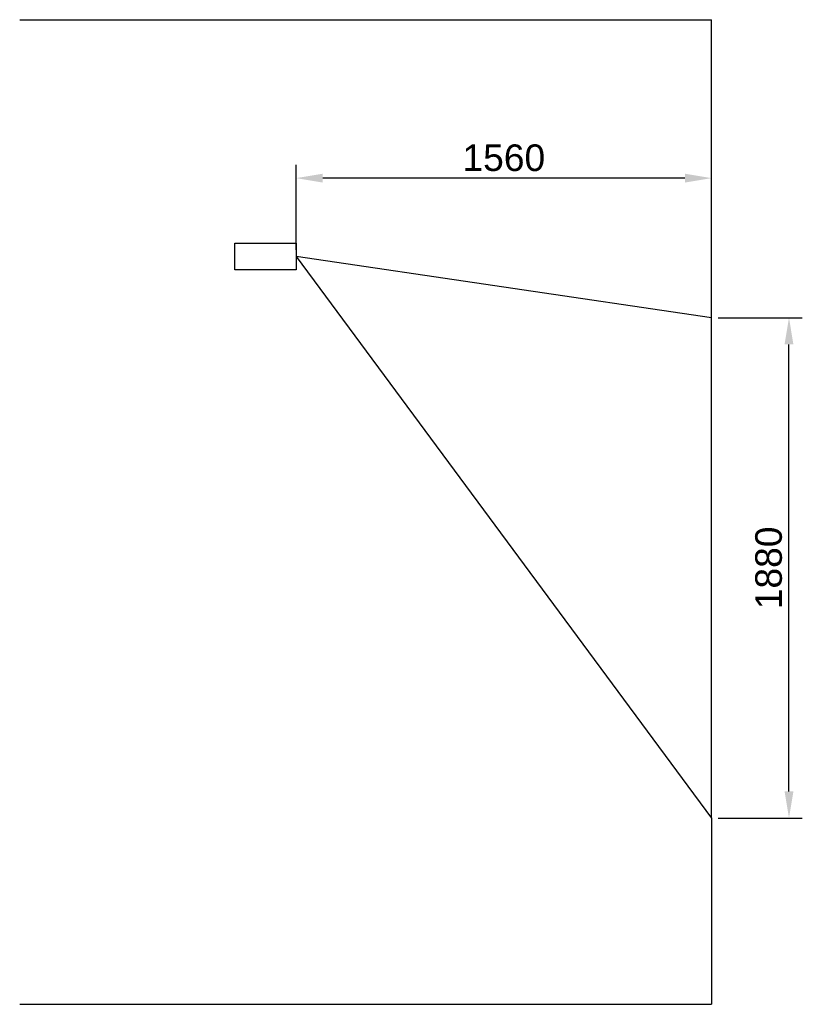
# Model space of a CAD drawing. Header units: millimetres. Extents: x 40090 to 187415, y -53271 to 40260.
# Tile 86 of 256: x 70988 to 73927, y 6585 to 10285. Entities that reach past the tile are written whole.
import ezdxf

# ---------------------------------------------------------------- set-up
doc = ezdxf.new("R2010")
doc.units = ezdxf.units.MM
doc.layers.add('AVM_projekce', color=240, linetype='Continuous')
doc.styles.add('AVM', font='arial.ttf')
doc.dimstyles.new('AVM-1_50', dxfattribs={"dimscale": 40, "dimtxt": 2.5, "dimasz": 2.5, "dimexe": 1.25, "dimexo": 0.625, "dimtad": 1, "dimdec": 0, "dimrnd": 1, "dimtxsty": 'AVM', "dimcen": 2.5, "dimclrd": 256, "dimclre": 256, "dimclrt": 256, "dimadec": 0, "dimazin": 0, "dimtfac": 1, "dimtdec": 0, "dimtmove": 0, "dimatfit": 3, "dimfxl": 0, "dimarcsym": 0})

# ---------------------------------------------------------------- blocks, each defined once
blk = doc.blocks.new('*D63')
at = {"lineweight": -2, "transparency": 16777216}
for p, q in [((73610.9, 9164.6), (73927, 9164.6)), ((73877, 7384.6), (73877, 9064.6)), ((73610.9, 7284.6), (73927, 7284.6))]:
    blk.add_line(p, q, dxfattribs=at)
at = {"transparency": 16777216}
for points in [[(73860.3, 9064.6), (73893.6, 9064.6), (73877, 9164.6)], [(73860.3, 7384.6), (73893.6, 7384.6), (73877, 7284.6)]]:
    blk.add_solid(points, dxfattribs=at)
at = {"transparency": 16777216, "insert": (73800.9, 8224.6), "char_height": 100, "attachment_point": 5, "rotation": 90, "style": 'AVM'}
blk.add_mtext('1880', dxfattribs=at)
blk = doc.blocks.new('*D64')
at = {"lineweight": -2, "transparency": 16777216}
for p, q in [((72025.9, 9419.6), (72025.9, 9739.3)), ((73585.9, 9189.6), (73585.9, 9739.3)), ((73485.9, 9689.3), (72125.9, 9689.3))]:
    blk.add_line(p, q, dxfattribs=at)
at = {"transparency": 16777216}
for points in [[(72125.9, 9705.9), (72125.9, 9672.6), (72025.9, 9689.3)], [(73485.9, 9705.9), (73485.9, 9672.6), (73585.9, 9689.3)]]:
    blk.add_solid(points, dxfattribs=at)
at = {"transparency": 16777216, "insert": (72805.9, 9765.3), "char_height": 100, "attachment_point": 5, "style": 'AVM'}
blk.add_mtext('1560', dxfattribs=at)

msp = doc.modelspace()

# ---------------------------------------------------------------- linework, layer by layer
at = {"layer": 'AVM_projekce', "color": 7}
for p, q in [((70987.7, 10284.6), (73585.9, 10284.6)), ((70987.7, 6584.6), (73585.9, 6584.6))]:
    msp.add_line(p, q, dxfattribs=at)
at = {"layer": 'AVM_projekce', "color": 0}
for p, q in [((73585.9, 9164.6), (73585.9, 10284.6)), ((73585.9, 7284.6), (73585.9, 6584.6))]:
    msp.add_line(p, q, dxfattribs=at)
at = {"layer": 'AVM_projekce'}
for p, q in [((72025.9, 9394.6), (73585.9, 7284.6)), ((73585.9, 9164.6), (72025.9, 9394.6)), ((73585.9, 7284.6), (73585.9, 9164.6))]:
    msp.add_line(p, q, dxfattribs=at)
msp.add_lwpolyline([(72025.9, 9344.6), (71795.9, 9344.6), (71795.9, 9444.6), (72025.9, 9444.6)], close=True, dxfattribs=at)

# ---------------------------------------------------------------- dimensions: what is measured, and where the dimension line sits
at = {"color": 7}
for base, p1, p2, angle, picture, middle in [((72025.9, 9689.3), (73585.9, 9164.6), (72025.9, 9394.6), 180, '*D64', (72805.9, 9765.3)), ((73877, 9164.6), (73585.9, 7284.6), (73585.9, 9164.6), 90, '*D63', (73800.9, 8224.6))]:
    dim = msp.add_linear_dim(base=base, p1=p1, p2=p2, angle=angle, dimstyle='AVM-1_50', dxfattribs=at)
    dim.commit()
    dim.dimension.update_dxf_attribs({"geometry": picture, "text_midpoint": middle})

doc.saveas('drawing.dxf')
